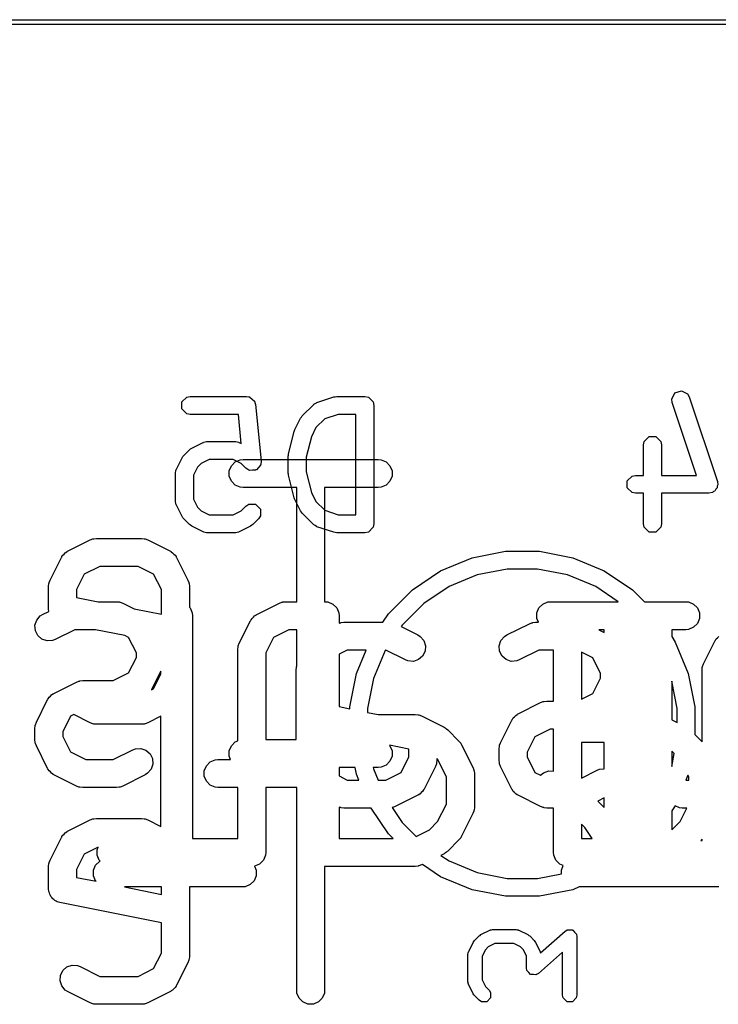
# Model space of a CAD drawing. Extents: x 94.3 to 121.8, y -81.7 to -63.9.
# Tile 16 of 32: x 101.9 to 105.6, y -69.2 to -63.9. Entities that reach past the tile are written whole.
import ezdxf

# ---------------------------------------------------------------- set-up
doc = ezdxf.new("R2010")
doc.units = 0
doc.layers.add('BLACK', color=7, linetype='CONTINUOUS')

msp = doc.modelspace()

# ---------------------------------------------------------------- linework, layer by layer
at = {"layer": 'BLACK', "linetype": 'CONTINUOUS'}
for p, q in [((99.8387, -63.9333), (116.9837, -63.9333)), ((116.9837, -63.9587), (99.8387, -63.9587)), ((102.763342, -65.9838), (102.78946, -65.957682)), ((102.78946, -65.957682), (102.807928, -65.954008)), ((102.807928, -65.954008), (103.110309, -65.954008)), ((103.110309, -65.954008), (103.121856, -65.956305)), ((103.121856, -65.956305), (103.124249, -65.956066)), ((103.124249, -65.956066), (103.125403, -65.95701)), ((103.125403, -65.95701), (103.128777, -65.957682)), ((103.128777, -65.957682), (103.140263, -65.969168)), ((103.488143, -65.986722), (103.578858, -65.956484)), ((103.578858, -65.956484), (103.586536, -65.955516)), ((103.586536, -65.955516), (103.594119, -65.954008)), ((103.594119, -65.954008), (103.745309, -65.954008)), ((103.745309, -65.954008), (103.763777, -65.957682)), ((103.763777, -65.957682), (103.789895, -65.9838)), ((105.391219, -65.968609), (105.407737, -65.935572)), ((105.407737, -65.935572), (105.442778, -65.923892)), ((105.442778, -65.923892), (105.475815, -65.94041)), ((105.475815, -65.94041), (105.48514, -65.956769)), ((105.48514, -65.956769), (105.636331, -66.41034)), ((102.763342, -66.020736), (102.763342, -65.9838)), ((103.140263, -65.969168), (103.152836, -65.979455)), ((103.152836, -65.979455), (103.153839, -65.982744)), ((103.153839, -65.982744), (103.154895, -65.9838)), ((103.154895, -65.9838), (103.154895, -65.986206)), ((103.154895, -65.986206), (103.158329, -65.997466)), ((103.158329, -65.997466), (103.188567, -66.299847)), ((103.408803, -66.058857), (103.469279, -65.998381)), ((103.469279, -65.998381), (103.47129, -65.997037)), ((103.47129, -65.997037), (103.471785, -65.996048)), ((103.471785, -65.996048), (103.478504, -65.992216)), ((103.478504, -65.992216), (103.484936, -65.98792)), ((103.484936, -65.98792), (103.486042, -65.98792)), ((103.486042, -65.98792), (103.488143, -65.986722)), ((103.789895, -65.9838), (103.793569, -66.002268)), ((103.793569, -66.002268), (103.793569, -66.637268)), ((105.393574, -65.987291), (105.391219, -65.968609)), ((105.52359, -66.377341), (105.393574, -65.987291)), ((102.78946, -66.046854), (102.763342, -66.020736)), ((102.807928, -66.050528), (102.78946, -66.046854)), ((103.066635, -66.050528), (102.807928, -66.050528)), ((103.082222, -66.20641), (103.066635, -66.050528)), ((103.399763, -66.0714), (103.404505, -66.065289)), ((103.404505, -66.065289), (103.408803, -66.058857)), ((103.601949, -66.050528), (103.529472, -66.074687)), ((103.697049, -66.050528), (103.601949, -66.050528)), ((103.697049, -66.589008), (103.697049, -66.050528)), ((103.369525, -66.131875), (103.399763, -66.0714)), ((103.482591, -66.121569), (103.458224, -66.170303)), ((103.529472, -66.074687), (103.482591, -66.121569)), ((103.335633, -66.262705), (103.365871, -66.141754)), ((103.365871, -66.141754), (103.368128, -66.136975)), ((103.368128, -66.136975), (103.369525, -66.131875)), ((103.458224, -66.170303), (103.430712, -66.280351)), ((105.24358, -66.195466), (105.269698, -66.169348)), ((105.269698, -66.169348), (105.306634, -66.169348)), ((105.306634, -66.169348), (105.332752, -66.195466)), ((102.816583, -66.231245), (102.877059, -66.201007)), ((102.877059, -66.201007), (102.879391, -66.200368)), ((102.879391, -66.200368), (102.880174, -66.199586)), ((102.880174, -66.199586), (102.88776, -66.198076)), ((102.88776, -66.198076), (102.895221, -66.196034)), ((102.895221, -66.196034), (102.89627, -66.196383)), ((102.89627, -66.196383), (102.898642, -66.195912)), ((102.898642, -66.195912), (103.049833, -66.195912)), ((103.049833, -66.195912), (103.052204, -66.196383)), ((103.052204, -66.196383), (103.053254, -66.196034)), ((103.053254, -66.196034), (103.060714, -66.198076)), ((103.060714, -66.198076), (103.068301, -66.199586)), ((103.068301, -66.199586), (103.069083, -66.200368)), ((103.069083, -66.200368), (103.071416, -66.201007)), ((103.071416, -66.201007), (103.082222, -66.20641)), ((105.239906, -66.213934), (105.24358, -66.195466)), ((105.239906, -66.377341), (105.239906, -66.213934)), ((105.332752, -66.195466), (105.336426, -66.213934)), ((105.336426, -66.213934), (105.336426, -66.377341)), ((102.764763, -66.283067), (102.769505, -66.276956)), ((102.769505, -66.276956), (102.773802, -66.270525)), ((102.773802, -66.270525), (102.804041, -66.240285)), ((102.804041, -66.240285), (102.810472, -66.235987)), ((102.810472, -66.235987), (102.816583, -66.231245)), ((103.334192, -66.27441), (103.335345, -66.26861)), ((103.334192, -66.365125), (103.334192, -66.27441)), ((103.335345, -66.26861), (103.335633, -66.262705)), ((103.430712, -66.280351), (103.430712, -66.359184)), ((102.734525, -66.343542), (102.764763, -66.283067)), ((102.847591, -66.333235), (102.82595, -66.376518)), ((102.866753, -66.314072), (102.847591, -66.333235)), ((102.910034, -66.292432), (102.866753, -66.314072)), ((103.03844, -66.292432), (102.910034, -66.292432)), ((103.017869, -66.353094), (103.029068, -66.326058)), ((103.029068, -66.326058), (103.04976, -66.305366)), ((103.081721, -66.314072), (103.03844, -66.292432)), ((103.04976, -66.305366), (103.076796, -66.294167)), ((103.076796, -66.294167), (103.091428, -66.292726)), ((103.106422, -66.338774), (103.081721, -66.314072)), ((103.091428, -66.292726), (103.817142, -66.292726)), ((103.173643, -66.334606), (103.16336, -66.347176)), ((103.185133, -66.323118), (103.173643, -66.334606)), ((103.186749, -66.318589), (103.185133, -66.320564)), ((103.185133, -66.320564), (103.185133, -66.323118)), ((103.188567, -66.299847), (103.186749, -66.318589)), ((103.817142, -66.292726), (103.831774, -66.294167)), ((103.831774, -66.294167), (103.85881, -66.305366)), ((103.85881, -66.305366), (103.879502, -66.326058)), ((103.879502, -66.326058), (103.890701, -66.353094)), ((102.72943, -66.365125), (102.729901, -66.362753)), ((102.72943, -66.516315), (102.72943, -66.365125)), ((102.729552, -66.361704), (102.731594, -66.354243)), ((102.729901, -66.362753), (102.729552, -66.361704)), ((102.731594, -66.354243), (102.733104, -66.346657)), ((102.733104, -66.346657), (102.733886, -66.345874)), ((102.733886, -66.345874), (102.734525, -66.343542)), ((102.82595, -66.376518), (102.82595, -66.504922)), ((103.017869, -66.382358), (103.017869, -66.353094)), ((103.029068, -66.409394), (103.017869, -66.382358)), ((103.122078, -66.349235), (103.106422, -66.338774)), ((103.124632, -66.349235), (103.122078, -66.349235)), ((103.126607, -66.350851), (103.124632, -66.349235)), ((103.142768, -66.349235), (103.126607, -66.350851)), ((103.159015, -66.349235), (103.142768, -66.349235)), ((103.16082, -66.347429), (103.159015, -66.349235)), ((103.16336, -66.347176), (103.16082, -66.347429)), ((103.335345, -66.370924), (103.334192, -66.365125)), ((103.335633, -66.37683), (103.335345, -66.370924)), ((103.365871, -66.497781), (103.335633, -66.37683)), ((103.430712, -66.359184), (103.458224, -66.469232)), ((103.890701, -66.382358), (103.879502, -66.409394)), ((103.890701, -66.353094), (103.890701, -66.382358)), ((105.152866, -66.407133), (105.178984, -66.381015)), ((105.178984, -66.381015), (105.197452, -66.377341)), ((105.197452, -66.377341), (105.239906, -66.377341)), ((105.336426, -66.377341), (105.52359, -66.377341)), ((103.04976, -66.430086), (103.029068, -66.409394)), ((103.076796, -66.441285), (103.04976, -66.430086)), ((103.85881, -66.430086), (103.831774, -66.441285)), ((103.879502, -66.409394), (103.85881, -66.430086)), ((105.152866, -66.444069), (105.152866, -66.407133)), ((105.638685, -66.429022), (105.635133, -66.436126)), ((105.635133, -66.436126), (105.635133, -66.444069)), ((105.636331, -66.41034), (105.638685, -66.429022)), ((103.091428, -66.442726), (103.076796, -66.441285)), ((103.379285, -66.442726), (103.091428, -66.442726)), ((103.379285, -67.055273), (103.379285, -66.442726)), ((103.458224, -66.469232), (103.482591, -66.517966)), ((103.817142, -66.442726), (103.529285, -66.442726)), ((103.529285, -66.442726), (103.529285, -67.056714)), ((103.831774, -66.441285), (103.817142, -66.442726)), ((105.178984, -66.470187), (105.152866, -66.444069)), ((105.197452, -66.473861), (105.178984, -66.470187)), ((105.239906, -66.473861), (105.197452, -66.473861)), ((105.239906, -66.637268), (105.239906, -66.473861)), ((105.590547, -66.473861), (105.336426, -66.473861)), ((105.336426, -66.473861), (105.336426, -66.637268)), ((105.609015, -66.470187), (105.590547, -66.473861)), ((105.614631, -66.46457), (105.609015, -66.470187)), ((105.622167, -66.462059), (105.614631, -66.46457)), ((105.62719, -66.452011), (105.622167, -66.462059)), ((105.635133, -66.444069), (105.62719, -66.452011)), ((102.729901, -66.518686), (102.72943, -66.516315)), ((102.729552, -66.519736), (102.729901, -66.518686)), ((102.731594, -66.527196), (102.729552, -66.519736)), ((102.733104, -66.534783), (102.731594, -66.527196)), ((102.733886, -66.535565), (102.733104, -66.534783)), ((102.734525, -66.537898), (102.733886, -66.535565)), ((102.764763, -66.598373), (102.734525, -66.537898)), ((102.82595, -66.504922), (102.847591, -66.548204)), ((103.081721, -66.567367), (103.106422, -66.542666)), ((103.106422, -66.542666), (103.122078, -66.532205)), ((103.122078, -66.532205), (103.159015, -66.532205)), ((103.159015, -66.532205), (103.185133, -66.558322)), ((103.368128, -66.502559), (103.365871, -66.497781)), ((103.369525, -66.50766), (103.368128, -66.502559)), ((103.399763, -66.568135), (103.369525, -66.50766)), ((103.482591, -66.517966), (103.529471, -66.564848)), ((102.769505, -66.604483), (102.764763, -66.598373)), ((102.847591, -66.548204), (102.866753, -66.567367)), ((102.866753, -66.567367), (102.910034, -66.589008)), ((102.910034, -66.589008), (103.03844, -66.589008)), ((103.03844, -66.589008), (103.081721, -66.567367)), ((103.185133, -66.595258), (103.174673, -66.610915)), ((103.185133, -66.558322), (103.185133, -66.595258)), ((103.404505, -66.574245), (103.399763, -66.568135)), ((103.408803, -66.580678), (103.404505, -66.574245)), ((103.469279, -66.641155), (103.408803, -66.580678)), ((103.529471, -66.564848), (103.601949, -66.589008)), ((103.601949, -66.589008), (103.697049, -66.589008)), ((102.773802, -66.610915), (102.769505, -66.604483)), ((102.804041, -66.641155), (102.773802, -66.610915)), ((102.810472, -66.645452), (102.804041, -66.641155)), ((102.816583, -66.650195), (102.810472, -66.645452)), ((102.877059, -66.680433), (102.816583, -66.650195)), ((103.131891, -66.650195), (103.071416, -66.680433)), ((103.138, -66.645453), (103.131891, -66.650195)), ((103.144435, -66.641154), (103.138, -66.645453)), ((103.174673, -66.610915), (103.144435, -66.641154)), ((103.47129, -66.642498), (103.469279, -66.641155)), ((103.471785, -66.643488), (103.47129, -66.642498)), ((103.478504, -66.647319), (103.471785, -66.643488)), ((103.484936, -66.651616), (103.478504, -66.647319)), ((103.793569, -66.637268), (103.789895, -66.655736)), ((105.24358, -66.655736), (105.239906, -66.637268)), ((105.336426, -66.637268), (105.332752, -66.655736)), ((102.879391, -66.681071), (102.877059, -66.680433)), ((102.880174, -66.681854), (102.879391, -66.681071)), ((102.88776, -66.683363), (102.880174, -66.681854)), ((102.895221, -66.685406), (102.88776, -66.683363)), ((102.89627, -66.685056), (102.895221, -66.685406)), ((102.898642, -66.685528), (102.89627, -66.685056)), ((103.049833, -66.685528), (102.898642, -66.685528)), ((103.052204, -66.685056), (103.049833, -66.685528)), ((103.053254, -66.685406), (103.052204, -66.685056)), ((103.060714, -66.683363), (103.053254, -66.685406)), ((103.068301, -66.681854), (103.060714, -66.683363)), ((103.069083, -66.681071), (103.068301, -66.681854)), ((103.071416, -66.680433), (103.069083, -66.681071)), ((103.486042, -66.651616), (103.484936, -66.651616)), ((103.488143, -66.652814), (103.486042, -66.651616)), ((103.578858, -66.683052), (103.488143, -66.652814)), ((103.586536, -66.684019), (103.578858, -66.683052)), ((103.594119, -66.685528), (103.586536, -66.684019)), ((103.745309, -66.685528), (103.594119, -66.685528)), ((103.763777, -66.681854), (103.745309, -66.685528)), ((103.789895, -66.655736), (103.763777, -66.681854)), ((105.269698, -66.681854), (105.24358, -66.655736)), ((105.306634, -66.681854), (105.269698, -66.681854)), ((105.332752, -66.655736), (105.306634, -66.681854)), ((102.150744, -66.784453), (102.271696, -66.723977)), ((102.271696, -66.723977), (102.285427, -66.718722)), ((102.285427, -66.718722), (102.288116, -66.71853)), ((102.288116, -66.71853), (102.290605, -66.7175)), ((102.290605, -66.7175), (102.305237, -66.716059)), ((102.305237, -66.716059), (102.547142, -66.716059)), ((102.547142, -66.716059), (102.561774, -66.7175)), ((102.561774, -66.7175), (102.564263, -66.718531)), ((102.564263, -66.718531), (102.566951, -66.718722)), ((102.566951, -66.718722), (102.580683, -66.723977)), ((102.580683, -66.723977), (102.701635, -66.784453)), ((102.120375, -66.812954), (102.125035, -66.805552)), ((102.125035, -66.805552), (102.132137, -66.799392)), ((102.132137, -66.799392), (102.138301, -66.792285)), ((102.138301, -66.792285), (102.145706, -66.787623)), ((102.145706, -66.787623), (102.147143, -66.786378)), ((102.147143, -66.786378), (102.148296, -66.785993)), ((102.148296, -66.785993), (102.150744, -66.784453)), ((102.701635, -66.784453), (102.704081, -66.785992)), ((102.704081, -66.785992), (102.705237, -66.786378)), ((102.705237, -66.786378), (102.706675, -66.787625)), ((102.706675, -66.787625), (102.714078, -66.792285)), ((102.714078, -66.792285), (102.720237, -66.799387)), ((102.720237, -66.799387), (102.727345, -66.805551)), ((102.727345, -66.805551), (102.732006, -66.812956)), ((104.320035, -66.820045), (104.498844, -66.784478)), ((104.498844, -66.784478), (104.681156, -66.784478)), ((104.681156, -66.784478), (104.859965, -66.820045)), ((102.056727, -66.938947), (102.117203, -66.817995)), ((102.117203, -66.817995), (102.118742, -66.815548)), ((102.118742, -66.815548), (102.119128, -66.814393)), ((102.119128, -66.814393), (102.120375, -66.812954)), ((102.732006, -66.812956), (102.733252, -66.814393)), ((102.733252, -66.814393), (102.733636, -66.815546)), ((102.733636, -66.815546), (102.735177, -66.817994)), ((102.735177, -66.817994), (102.795653, -66.938947)), ((104.151601, -66.889813), (104.320035, -66.820045)), ((104.859965, -66.820045), (105.028399, -66.889813)), ((102.240186, -66.907436), (102.198809, -66.990192)), ((102.322942, -66.866059), (102.240186, -66.907436)), ((102.529437, -66.866059), (102.322942, -66.866059)), ((102.612193, -66.907436), (102.529437, -66.866059)), ((102.653571, -66.990192), (102.612193, -66.907436)), ((104.000014, -66.9911), (104.151601, -66.889813)), ((104.347898, -66.911896), (104.196848, -66.974464)), ((104.508252, -66.88), (104.347898, -66.911896)), ((104.671748, -66.88), (104.508252, -66.88)), ((104.832102, -66.911896), (104.671748, -66.88)), ((104.983152, -66.974464), (104.832102, -66.911896)), ((105.028399, -66.889813), (105.179986, -66.9911)), ((102.048809, -66.972488), (102.05025, -66.957856)), ((102.05025, -66.957856), (102.051281, -66.955366)), ((102.051281, -66.955366), (102.051472, -66.952679)), ((102.051472, -66.952679), (102.056727, -66.938947)), ((102.795653, -66.938947), (102.800908, -66.952679)), ((102.800908, -66.952679), (102.801098, -66.955366)), ((102.801098, -66.955366), (102.80213, -66.957856)), ((102.80213, -66.957856), (102.803571, -66.972488)), ((102.048809, -67.09344), (102.048809, -66.972488)), ((102.198809, -66.990192), (102.198809, -67.031954)), ((102.653571, -67.122907), (102.653571, -66.990192)), ((102.803571, -66.972488), (102.803571, -67.08434)), ((103.8711, -67.120014), (104.000014, -66.9911)), ((104.196848, -66.974464), (104.060906, -67.065297)), ((105.104092, -67.055273), (104.983152, -66.974464)), ((105.179986, -66.9911), (105.244159, -67.055273)), ((102.198809, -67.031954), (102.315403, -67.055273)), ((102.315403, -67.055273), (102.412856, -67.055273)), ((102.412856, -67.055273), (102.427488, -67.056714)), ((102.427488, -67.056714), (102.429976, -67.057744)), ((102.429976, -67.057744), (102.432666, -67.057936)), ((102.432666, -67.057936), (102.446397, -67.063191)), ((102.446397, -67.063191), (102.507332, -67.093659)), ((103.165506, -67.123668), (103.286458, -67.063191)), ((103.286458, -67.063191), (103.300189, -67.057936)), ((103.300189, -67.057936), (103.302878, -67.057744)), ((103.302878, -67.057744), (103.305367, -67.056714)), ((103.305367, -67.056714), (103.319999, -67.055273)), ((103.319999, -67.055273), (103.379285, -67.055273)), ((103.529285, -67.056714), (103.546298, -67.056714)), ((103.546298, -67.056714), (103.573334, -67.067913)), ((103.573334, -67.067913), (103.594026, -67.088605)), ((104.060906, -67.065297), (103.945297, -67.180906)), ((104.67883, -67.088605), (104.699522, -67.067913)), ((104.699522, -67.067913), (104.726558, -67.056714)), ((104.726558, -67.056714), (104.74119, -67.055273)), ((104.74119, -67.055273), (105.104092, -67.055273)), ((105.244159, -67.055273), (105.466905, -67.055273)), ((105.466905, -67.055273), (105.481537, -67.056714)), ((105.481537, -67.056714), (105.508573, -67.067913)), ((105.508573, -67.067913), (105.529265, -67.088605)), ((102.004015, -67.131501), (102.016458, -67.123668)), ((102.016458, -67.123668), (102.050127, -67.106832)), ((102.050127, -67.106832), (102.048809, -67.09344)), ((102.507332, -67.093659), (102.653571, -67.122907)), ((102.803571, -67.08434), (102.807836, -67.088605)), ((102.807836, -67.088605), (102.819035, -67.115641)), ((102.819035, -67.115641), (102.820476, -67.130273)), ((103.153063, -67.131501), (103.160463, -67.126842)), ((103.160463, -67.126842), (103.161905, -67.125592)), ((103.161905, -67.125592), (103.163062, -67.125206)), ((103.163062, -67.125206), (103.165506, -67.123668)), ((103.594026, -67.088605), (103.605225, -67.115641)), ((103.605225, -67.115641), (103.606666, -67.130273)), ((103.840859, -67.165273), (103.8711, -67.120014)), ((104.667631, -67.115641), (104.67883, -67.088605)), ((104.667631, -67.144905), (104.667631, -67.115641)), ((105.529265, -67.088605), (105.540464, -67.115641)), ((105.540464, -67.115641), (105.540464, -67.144905)), ((101.975588, -67.181369), (101.984842, -67.153608)), ((101.984842, -67.153608), (102.004015, -67.131501)), ((102.820476, -67.130273), (102.820476, -68.325273)), ((103.071488, -67.278161), (103.131965, -67.157208)), ((103.131965, -67.157208), (103.133505, -67.15476)), ((103.133505, -67.15476), (103.13389, -67.153608)), ((103.13389, -67.153608), (103.135135, -67.152171)), ((103.135135, -67.152171), (103.139798, -67.144766)), ((103.139798, -67.144766), (103.146903, -67.138603)), ((103.146903, -67.138603), (103.153063, -67.131501)), ((103.606666, -67.130273), (103.606666, -67.170378)), ((103.606666, -67.170378), (103.613048, -67.167936)), ((103.613048, -67.167936), (103.615735, -67.167745)), ((103.615735, -67.167745), (103.618225, -67.166714)), ((103.618225, -67.166714), (103.632857, -67.165273)), ((103.632857, -67.165273), (103.840859, -67.165273)), ((104.506458, -67.233668), (104.627411, -67.173191)), ((104.627411, -67.173191), (104.641143, -67.167936)), ((104.641143, -67.167936), (104.64383, -67.167745)), ((104.64383, -67.167745), (104.64632, -67.166714)), ((104.64632, -67.166714), (104.660952, -67.165273)), ((104.660952, -67.165273), (104.676068, -67.165273)), ((104.676068, -67.165273), (104.667631, -67.144905)), ((105.529265, -67.171941), (105.508573, -67.192633)), ((105.540464, -67.144905), (105.529265, -67.171941)), ((101.977662, -67.21056), (101.975588, -67.181369)), ((101.99075, -67.236734), (101.977662, -67.21056)), ((102.188657, -67.205273), (102.08354, -67.257832)), ((102.300547, -67.205273), (102.188657, -67.205273)), ((102.458219, -67.236807), (102.300547, -67.205273)), ((103.337705, -67.205273), (103.254948, -67.246651)), ((103.379285, -67.205273), (103.337705, -67.205273)), ((103.379285, -67.401386), (103.379285, -67.205273)), ((103.945297, -67.180906), (103.939896, -67.188988)), ((103.939896, -67.188988), (104.029256, -67.233668)), ((105.029047, -67.205273), (105.00056, -67.205273)), ((105.00056, -67.205273), (105.029047, -67.219516)), ((105.029047, -67.219516), (105.029047, -67.205273)), ((105.466905, -67.205273), (105.390714, -67.205273)), ((105.390714, -67.205273), (105.390714, -67.242457)), ((105.481537, -67.203832), (105.466905, -67.205273)), ((105.508573, -67.192633), (105.481537, -67.203832)), ((102.012857, -67.255907), (101.99075, -67.236734)), ((102.040618, -67.265161), (102.012857, -67.255907)), ((102.069809, -67.263087), (102.040618, -67.265161)), ((102.08354, -67.257832), (102.069809, -67.263087)), ((102.477907, -67.246651), (102.458219, -67.236807)), ((102.519285, -67.329407), (102.477907, -67.246651)), ((103.066233, -67.291892), (103.071488, -67.278161)), ((103.254948, -67.246651), (103.21357, -67.329407)), ((104.029256, -67.233668), (104.041698, -67.241501)), ((104.041698, -67.241501), (104.060872, -67.263608)), ((104.060872, -67.263608), (104.070125, -67.29137)), ((104.465588, -67.291369), (104.474842, -67.263608)), ((104.474842, -67.263608), (104.494015, -67.241501)), ((104.494015, -67.241501), (104.506458, -67.233668)), ((105.390714, -67.242457), (105.410187, -67.271601)), ((105.410187, -67.271601), (105.479955, -67.440035)), ((105.561488, -67.388161), (105.621965, -67.267208)), ((105.621965, -67.267208), (105.623505, -67.26476)), ((105.623505, -67.26476), (105.62389, -67.263608)), ((105.62389, -67.263608), (105.625135, -67.262171)), ((105.625135, -67.262171), (105.629798, -67.254766)), ((105.629798, -67.254766), (105.636903, -67.248603)), ((105.636903, -67.248603), (105.643063, -67.241501)), ((102.519285, -67.354473), (102.519285, -67.329407)), ((103.06357, -67.311702), (103.065011, -67.29707)), ((103.06357, -67.801645), (103.06357, -67.311702)), ((103.065011, -67.29707), (103.066041, -67.294581)), ((103.066041, -67.294581), (103.066233, -67.291892)), ((103.21357, -67.329407), (103.21357, -67.794726)), ((103.650562, -67.315273), (103.606666, -67.33722)), ((103.606666, -67.33722), (103.606666, -67.618168)), ((103.751723, -67.315273), (103.650562, -67.315273)), ((103.700045, -67.440035), (103.751723, -67.315273)), ((103.854464, -67.316848), (103.791896, -67.467898)), ((103.855516, -67.315273), (103.854464, -67.316848)), ((103.857057, -67.315273), (103.855516, -67.315273)), ((103.962173, -67.367832), (103.857057, -67.315273)), ((104.068051, -67.32056), (104.054963, -67.346734)), ((104.070125, -67.29137), (104.068051, -67.32056)), ((104.467662, -67.32056), (104.465588, -67.291369)), ((104.48075, -67.346734), (104.467662, -67.32056)), ((104.678657, -67.315273), (104.57354, -67.367832)), ((104.756903, -67.315273), (104.678657, -67.315273)), ((104.756903, -67.588607), (104.756903, -67.315273)), ((104.967907, -67.356651), (104.906903, -67.326149)), ((104.906903, -67.326149), (104.906903, -67.57773)), ((102.477907, -67.437228), (102.519285, -67.354473)), ((103.975904, -67.373087), (103.962173, -67.367832)), ((104.005094, -67.375161), (103.975904, -67.373087)), ((104.032856, -67.365908), (104.005094, -67.375161)), ((104.054963, -67.346734), (104.032856, -67.365908)), ((104.502857, -67.365907), (104.48075, -67.346734)), ((104.530618, -67.375161), (104.502857, -67.365907)), ((104.559809, -67.373087), (104.530618, -67.375161)), ((104.57354, -67.367832), (104.559809, -67.373087)), ((105.009285, -67.439407), (104.967907, -67.356651)), ((105.556233, -67.401892), (105.561488, -67.388161)), ((102.395151, -67.478607), (102.477907, -67.437228)), ((102.650714, -67.427025), (102.600891, -67.526671)), ((102.650714, -67.444306), (102.650714, -67.427025)), ((103.376428, -67.421702), (103.377869, -67.40707)), ((103.376428, -67.794726), (103.376428, -67.421702)), ((103.377869, -67.40707), (103.3789, -67.40458)), ((103.3789, -67.40458), (103.379091, -67.401893)), ((103.379091, -67.401893), (103.379285, -67.401386)), ((103.664478, -67.618844), (103.700045, -67.440035)), ((105.009285, -67.464473), (105.009285, -67.439407)), ((105.479955, -67.440035), (105.515522, -67.618844)), ((105.55357, -67.421702), (105.555011, -67.40707)), ((105.55357, -67.807091), (105.55357, -67.421702)), ((105.555011, -67.40707), (105.556041, -67.404581)), ((105.556041, -67.404581), (105.556233, -67.401892)), ((102.076934, -67.547001), (102.197887, -67.486525)), ((102.197887, -67.486525), (102.211619, -67.48127)), ((102.211619, -67.48127), (102.214306, -67.481079)), ((102.214306, -67.481079), (102.216796, -67.480048)), ((102.216796, -67.480048), (102.231428, -67.478607)), ((102.231428, -67.478607), (102.395151, -67.478607)), ((102.612193, -67.521348), (102.650714, -67.444306)), ((103.791896, -67.467898), (103.76, -67.628252)), ((104.967907, -67.547228), (105.009285, -67.464473)), ((105.42, -67.628252), (105.390714, -67.481019)), ((105.390714, -67.481019), (105.390714, -67.688683)), ((102.071896, -67.550171), (102.073333, -67.548926)), ((102.073333, -67.548926), (102.074486, -67.548541)), ((102.074486, -67.548541), (102.076934, -67.547001)), ((102.600589, -67.527149), (102.612193, -67.521348)), ((102.600891, -67.526671), (102.600589, -67.527149)), ((104.906903, -67.57773), (104.967907, -67.547228)), ((101.982917, -67.701494), (102.043393, -67.580542)), ((102.043393, -67.580542), (102.044933, -67.578095)), ((102.044933, -67.578095), (102.045318, -67.576941)), ((102.045318, -67.576941), (102.046564, -67.575503)), ((102.046564, -67.575503), (102.051225, -67.5681)), ((102.051225, -67.5681), (102.058327, -67.56194)), ((102.058327, -67.56194), (102.064491, -67.554833)), ((102.064491, -67.554833), (102.071896, -67.550171)), ((104.566934, -67.657001), (104.687887, -67.596525)), ((104.687887, -67.596525), (104.701619, -67.59127)), ((104.701619, -67.59127), (104.704306, -67.591079)), ((104.704306, -67.591079), (104.706796, -67.590048)), ((104.706796, -67.590048), (104.721428, -67.588607)), ((104.721428, -67.588607), (104.756903, -67.588607)), ((103.606666, -67.618168), (103.664478, -67.629731)), ((103.664478, -67.628252), (103.664478, -67.618844)), ((103.664478, -67.629731), (103.664478, -67.628252)), ((103.76, -67.628252), (103.76, -67.648835)), ((103.76, -67.648835), (103.815996, -67.660035)), ((105.42, -67.703326), (105.42, -67.628252)), ((105.515522, -67.618844), (105.515522, -67.768302)), ((101.977662, -67.715226), (101.982917, -67.701494)), ((102.166376, -67.669984), (102.124999, -67.75274)), ((102.184212, -67.661066), (102.166376, -67.669984)), ((102.271696, -67.704808), (102.184212, -67.661066)), ((102.285427, -67.710063), (102.271696, -67.704808)), ((102.580683, -67.704808), (102.566951, -67.710063)), ((102.650714, -67.669792), (102.580683, -67.704808)), ((102.650714, -68.260992), (102.650714, -67.669792)), ((103.815996, -67.660035), (104.015476, -67.660035)), ((104.015476, -67.660035), (104.030108, -67.661476)), ((104.030108, -67.661476), (104.032597, -67.662507)), ((104.032597, -67.662507), (104.035285, -67.662698)), ((104.035285, -67.662698), (104.049017, -67.667953)), ((104.049017, -67.667953), (104.169969, -67.728429)), ((104.472917, -67.811494), (104.533393, -67.690542)), ((104.533393, -67.690542), (104.534933, -67.688095)), ((104.534933, -67.688095), (104.535318, -67.686941)), ((104.535318, -67.686941), (104.536564, -67.685503)), ((104.536564, -67.685503), (104.541225, -67.6781)), ((104.541225, -67.6781), (104.548327, -67.67194)), ((104.548327, -67.67194), (104.554491, -67.664833)), ((104.554491, -67.664833), (104.561896, -67.660171)), ((104.561896, -67.660171), (104.563333, -67.658926)), ((104.563333, -67.658926), (104.564486, -67.658541)), ((104.564486, -67.658541), (104.566934, -67.657001)), ((105.390714, -67.688683), (105.42, -67.703326)), ((101.974999, -67.735035), (101.97644, -67.720403)), ((101.974999, -67.795511), (101.974999, -67.735035)), ((101.97644, -67.720403), (101.977471, -67.717913)), ((101.977471, -67.717913), (101.977662, -67.715226)), ((102.124999, -67.75274), (102.124999, -67.777806)), ((102.288116, -67.710254), (102.285427, -67.710063)), ((102.290605, -67.711285), (102.288116, -67.710254)), ((102.305237, -67.712726), (102.290605, -67.711285)), ((102.547142, -67.712726), (102.305237, -67.712726)), ((102.561774, -67.711285), (102.547142, -67.712726)), ((102.564263, -67.710253), (102.561774, -67.711285)), ((102.566951, -67.710063), (102.564263, -67.710253)), ((104.169969, -67.728429), (104.176266, -67.732393)), ((104.176266, -67.732393), (104.178096, -67.733151)), ((104.178096, -67.733151), (104.180155, -67.734841)), ((104.180155, -67.734841), (104.182411, -67.736261)), ((104.182411, -67.736261), (104.183708, -67.737757)), ((104.183708, -67.737757), (104.189461, -67.742478)), ((104.189461, -67.742478), (104.249938, -67.802955)), ((104.739132, -67.738607), (104.656376, -67.779984)), ((104.756903, -67.738607), (104.739132, -67.738607)), ((104.756903, -67.964787), (104.756903, -67.738607)), ((101.97644, -67.810143), (101.974999, -67.795511)), ((101.977471, -67.812632), (101.97644, -67.810143)), ((101.977662, -67.81532), (101.977471, -67.812632)), ((102.124999, -67.777806), (102.166376, -67.860562)), ((103.029068, -67.828058), (103.04976, -67.807366)), ((103.04976, -67.807366), (103.06357, -67.801645)), ((103.21357, -67.794726), (103.376428, -67.794726)), ((104.249938, -67.802955), (104.254656, -67.808704)), ((104.254656, -67.808704), (104.256155, -67.810004)), ((104.256155, -67.810004), (104.257576, -67.812263)), ((104.257576, -67.812263), (104.259265, -67.81432)), ((104.467662, -67.825226), (104.472917, -67.811494)), ((104.656376, -67.779984), (104.614999, -67.86274)), ((105.029047, -67.810035), (104.906903, -67.810035)), ((104.906903, -67.810035), (104.906903, -68.001064)), ((105.029047, -67.952347), (105.029047, -67.810035)), ((105.515522, -67.768302), (105.550175, -67.802955)), ((105.550175, -67.802955), (105.55357, -67.807091)), ((101.982917, -67.829052), (101.977662, -67.81532)), ((102.043393, -67.950004), (101.982917, -67.829052)), ((102.166376, -67.860562), (102.249132, -67.90194)), ((102.395151, -67.90194), (102.500268, -67.849382)), ((102.500268, -67.849382), (102.514, -67.844127)), ((102.514, -67.844127), (102.54319, -67.842053)), ((102.54319, -67.842053), (102.570951, -67.851307)), ((102.570951, -67.851307), (102.593058, -67.870481)), ((103.017869, -67.855094), (103.029068, -67.828058)), ((103.017869, -67.884358), (103.017869, -67.855094)), ((103.98119, -67.846044), (103.876562, -67.825118)), ((103.876562, -67.825118), (103.879502, -67.828058)), ((103.879502, -67.828058), (103.890701, -67.855094)), ((103.890701, -67.855094), (103.890701, -67.884358)), ((103.98119, -67.887807), (103.98119, -67.846044)), ((104.259265, -67.81432), (104.260022, -67.816147)), ((104.260022, -67.816147), (104.263987, -67.822447)), ((104.263987, -67.822447), (104.324463, -67.943399)), ((104.464999, -67.845035), (104.46644, -67.830403)), ((104.464999, -67.905511), (104.464999, -67.845035)), ((104.46644, -67.830403), (104.467471, -67.827913)), ((104.467471, -67.827913), (104.467662, -67.825226)), ((104.614999, -67.86274), (104.614999, -67.887806)), ((105.392238, -67.85715), (105.390714, -67.856388)), ((105.390714, -67.856388), (105.390714, -67.93898)), ((105.404543, -67.869455), (105.392238, -67.85715)), ((102.249132, -67.90194), (102.395151, -67.90194)), ((102.593058, -67.870481), (102.606146, -67.896655)), ((102.606146, -67.896655), (102.60822, -67.925845)), ((102.894782, -67.935272), (102.915474, -67.91458)), ((102.915474, -67.91458), (102.94251, -67.903381)), ((102.94251, -67.903381), (102.957142, -67.90194)), ((102.957142, -67.90194), (103.025152, -67.90194)), ((103.025152, -67.90194), (103.017869, -67.884358)), ((103.879502, -67.911394), (103.85881, -67.932086)), ((103.890701, -67.884358), (103.879502, -67.911394)), ((103.939812, -67.970562), (103.98119, -67.887807)), ((104.13119, -67.905511), (104.129749, -67.920143)), ((104.135266, -67.900415), (104.13119, -67.896339)), ((104.13119, -67.896339), (104.13119, -67.905511)), ((104.182381, -67.994645), (104.135266, -67.900415)), ((104.46644, -67.920143), (104.464999, -67.905511)), ((104.614999, -67.887806), (104.656376, -67.970562)), ((105.390714, -67.93898), (105.404543, -67.869455)), ((102.044932, -67.95245), (102.043393, -67.950004)), ((102.045318, -67.953606), (102.044932, -67.95245)), ((102.046565, -67.955044), (102.045318, -67.953606)), ((102.051225, -67.962447), (102.046565, -67.955044)), ((102.058327, -67.968606), (102.051225, -67.962447)), ((102.064491, -67.975714), (102.058327, -67.968606)), ((102.598966, -67.953606), (102.579792, -67.975714)), ((102.60822, -67.925845), (102.598966, -67.953606)), ((102.883583, -67.962308), (102.894782, -67.935272)), ((102.883583, -67.991572), (102.883583, -67.962308)), ((103.606666, -67.944726), (103.606666, -67.989992)), ((103.693036, -67.944726), (103.606666, -67.944726)), ((103.700045, -67.979965), (103.693036, -67.944726)), ((103.817142, -67.944726), (103.790429, -67.944726)), ((103.790429, -67.944726), (103.791896, -67.952102)), ((103.791896, -67.952102), (103.816682, -68.01194)), ((103.831774, -67.943285), (103.817142, -67.944726)), ((103.85881, -67.932086), (103.831774, -67.943285)), ((103.857057, -68.01194), (103.939812, -67.970562)), ((104.123272, -67.939052), (104.062796, -68.060005)), ((104.128527, -67.92532), (104.123272, -67.939052)), ((104.128717, -67.922632), (104.128527, -67.92532)), ((104.129749, -67.920143), (104.128717, -67.922632)), ((104.324463, -67.943399), (104.329718, -67.95713)), ((104.329718, -67.95713), (104.329909, -67.959819)), ((104.329909, -67.959819), (104.33094, -67.962308)), ((104.33094, -67.962308), (104.332381, -67.97694)), ((104.467471, -67.922632), (104.46644, -67.920143)), ((104.467662, -67.92532), (104.467471, -67.922632)), ((104.472917, -67.939052), (104.467662, -67.92532)), ((104.533393, -68.060004), (104.472917, -67.939052)), ((104.656376, -67.970562), (104.687855, -67.986301)), ((104.704048, -67.972259), (104.731809, -67.963005)), ((104.731809, -67.963005), (104.756903, -67.964787)), ((104.906903, -68.001064), (104.990268, -67.959382)), ((104.990268, -67.959382), (105.004, -67.954127)), ((105.004, -67.954127), (105.029047, -67.952347)), ((102.071896, -67.980375), (102.064491, -67.975714)), ((102.073333, -67.981621), (102.071896, -67.980375)), ((102.074486, -67.982005), (102.073333, -67.981621)), ((102.076934, -67.983546), (102.074486, -67.982005)), ((102.197887, -68.044022), (102.076934, -67.983546)), ((102.567349, -67.983546), (102.446397, -68.044022)), ((102.579792, -67.975714), (102.567349, -67.983546)), ((102.894782, -68.018608), (102.883583, -67.991572)), ((102.915474, -68.0393), (102.894782, -68.018608)), ((103.606666, -67.989992), (103.650561, -68.01194)), ((103.650561, -68.01194), (103.71329, -68.01194)), ((103.71329, -68.01194), (103.700045, -67.979965)), ((103.816682, -68.01194), (103.857057, -68.01194)), ((104.182381, -68.140664), (104.182381, -67.994645)), ((104.332381, -67.97694), (104.332381, -68.158369)), ((104.687855, -67.986301), (104.704048, -67.972259)), ((105.477835, -67.98508), (105.46671, -68.01194)), ((105.46671, -68.01194), (105.482618, -68.01194)), ((105.482618, -67.994645), (105.477835, -67.98508)), ((105.482618, -68.01194), (105.482618, -67.994645)), ((102.211619, -68.049277), (102.197887, -68.044022)), ((102.214306, -68.049467), (102.211619, -68.049277)), ((102.216796, -68.050499), (102.214306, -68.049467)), ((102.231428, -68.05194), (102.216796, -68.050499)), ((102.412856, -68.05194), (102.231428, -68.05194)), ((102.427488, -68.050499), (102.412856, -68.05194)), ((102.429977, -68.049467), (102.427488, -68.050499)), ((102.432665, -68.049277), (102.429977, -68.049467)), ((102.446397, -68.044022), (102.432665, -68.049277)), ((102.94251, -68.050499), (102.915474, -68.0393)), ((102.957142, -68.05194), (102.94251, -68.050499)), ((103.06357, -68.05194), (102.957142, -68.05194)), ((103.06357, -68.325273), (103.06357, -68.05194)), ((103.379285, -68.05194), (103.21357, -68.05194)), ((103.21357, -68.05194), (103.21357, -68.400273)), ((103.379285, -69.139726), (103.379285, -68.05194)), ((104.054964, -68.072448), (104.047856, -68.078611)), ((104.059625, -68.065042), (104.054964, -68.072448)), ((104.060871, -68.063606), (104.059625, -68.065042)), ((104.061255, -68.062452), (104.060871, -68.063606)), ((104.062796, -68.060005), (104.061255, -68.062452)), ((104.534932, -68.06245), (104.533393, -68.060004)), ((104.535318, -68.063606), (104.534932, -68.06245)), ((104.536565, -68.065044), (104.535318, -68.063606)), ((104.541225, -68.072447), (104.536565, -68.065044)), ((104.548327, -68.078606), (104.541225, -68.072447)), ((104.029255, -68.093546), (103.908303, -68.154022)), ((104.031701, -68.092005), (104.029255, -68.093546)), ((104.032856, -68.091621), (104.031701, -68.092005)), ((104.034293, -68.090374), (104.032856, -68.091621)), ((104.041697, -68.085714), (104.034293, -68.090374)), ((104.047856, -68.078611), (104.041697, -68.085714)), ((104.554491, -68.085714), (104.548327, -68.078606)), ((104.561896, -68.090375), (104.554491, -68.085714)), ((104.563333, -68.091621), (104.561896, -68.090375)), ((104.564486, -68.092005), (104.563333, -68.091621)), ((104.566934, -68.093546), (104.564486, -68.092005)), ((104.687887, -68.154022), (104.566934, -68.093546)), ((105.029047, -68.107697), (104.995025, -68.124708)), ((104.995025, -68.124708), (105.029047, -68.15873)), ((105.029047, -68.15873), (105.029047, -68.107697)), ((103.613048, -68.159277), (103.606666, -68.156834)), ((103.606666, -68.156834), (103.606666, -68.325273)), ((103.615735, -68.159467), (103.613048, -68.159277)), ((103.618225, -68.160499), (103.615735, -68.159467)), ((103.632857, -68.16194), (103.618225, -68.160499)), ((103.778861, -68.16194), (103.632857, -68.16194)), ((103.8711, -68.299986), (103.778861, -68.16194)), ((103.894571, -68.159277), (103.892082, -68.159452)), ((103.892082, -68.159452), (103.945297, -68.239094)), ((103.908303, -68.154022), (103.894571, -68.159277)), ((104.135266, -68.234893), (104.182381, -68.140664)), ((104.329718, -68.178179), (104.324463, -68.19191)), ((104.329909, -68.175489), (104.329718, -68.178179)), ((104.33094, -68.173001), (104.329909, -68.175489)), ((104.332381, -68.158369), (104.33094, -68.173001)), ((104.701619, -68.159277), (104.687887, -68.154022)), ((104.704306, -68.159467), (104.701619, -68.159277)), ((104.706796, -68.160499), (104.704306, -68.159467)), ((104.721428, -68.16194), (104.706796, -68.160499)), ((104.756903, -68.16194), (104.721428, -68.16194)), ((104.756903, -68.400273), (104.756903, -68.16194)), ((105.408693, -68.150633), (105.390714, -68.177542)), ((105.390714, -68.177542), (105.390714, -68.278919)), ((105.43251, -68.160499), (105.408693, -68.150633)), ((105.447142, -68.16194), (105.43251, -68.160499)), ((105.435503, -68.234893), (105.47198, -68.16194)), ((105.47198, -68.16194), (105.447142, -68.16194)), ((102.150744, -68.286453), (102.271696, -68.225977)), ((102.271696, -68.225977), (102.285427, -68.220722)), ((102.285427, -68.220722), (102.288116, -68.22053)), ((102.288116, -68.22053), (102.290605, -68.2195)), ((102.290605, -68.2195), (102.305237, -68.218059)), ((102.305237, -68.218059), (102.547142, -68.218059)), ((102.547142, -68.218059), (102.561774, -68.2195)), ((102.561774, -68.2195), (102.564263, -68.220531)), ((102.564263, -68.220531), (102.566951, -68.220722)), ((102.566951, -68.220722), (102.580683, -68.225977)), ((102.580683, -68.225977), (102.650714, -68.260992)), ((104.092001, -68.278157), (104.135266, -68.234893)), ((104.324463, -68.19191), (104.263987, -68.312862)), ((105.392238, -68.278157), (105.435503, -68.234893)), ((102.145706, -68.289623), (102.147143, -68.288378)), ((102.147143, -68.288378), (102.148296, -68.287993)), ((102.148296, -68.287993), (102.150744, -68.286453)), ((103.945297, -68.239094), (104.02024, -68.314037)), ((104.02024, -68.314037), (104.092001, -68.278157)), ((104.924808, -68.266624), (104.906903, -68.248719)), ((104.906903, -68.248719), (104.906903, -68.325273)), ((104.963908, -68.325273), (104.924808, -68.266624)), ((105.390714, -68.278919), (105.392238, -68.278157)), ((102.056727, -68.440947), (102.117203, -68.319995)), ((102.117203, -68.319995), (102.118742, -68.317548)), ((102.118742, -68.317548), (102.119128, -68.316393)), ((102.119128, -68.316393), (102.120375, -68.314954)), ((102.120375, -68.314954), (102.125035, -68.307552)), ((102.125035, -68.307552), (102.132137, -68.301392)), ((102.132137, -68.301392), (102.138301, -68.294285)), ((102.138301, -68.294285), (102.145706, -68.289623)), ((102.820476, -68.325273), (103.06357, -68.325273)), ((103.606666, -68.325273), (103.896387, -68.325273)), ((103.896387, -68.325273), (103.8711, -68.299986)), ((104.249938, -68.332354), (104.189461, -68.39283)), ((104.254656, -68.326604), (104.249938, -68.332354)), ((104.256155, -68.325305), (104.254656, -68.326604)), ((104.257576, -68.323045), (104.256155, -68.325305)), ((104.259265, -68.320989), (104.257576, -68.323045)), ((104.260022, -68.319161), (104.259265, -68.320989)), ((104.263987, -68.312862), (104.260022, -68.319161)), ((104.906903, -68.325273), (104.963908, -68.325273)), ((105.550175, -68.332354), (105.547256, -68.335273)), ((105.547256, -68.335273), (105.55357, -68.335273)), ((105.55357, -68.328216), (105.550175, -68.332354)), ((105.55357, -68.335273), (105.55357, -68.328216)), ((102.314619, -68.37222), (102.240186, -68.409436)), ((102.30906, -68.385641), (102.314619, -68.37222)), ((102.30906, -68.414905), (102.30906, -68.385641)), ((104.189461, -68.39283), (104.183708, -68.397551)), ((102.051472, -68.454679), (102.056727, -68.440947)), ((102.240186, -68.409436), (102.198809, -68.492192)), ((102.320259, -68.441941), (102.30906, -68.414905)), ((102.324754, -68.446436), (102.320259, -68.441941)), ((102.321189, -68.447913), (102.324754, -68.446436)), ((103.20093, -68.441941), (103.180238, -68.462633)), ((103.212129, -68.414905), (103.20093, -68.441941)), ((103.21357, -68.400273), (103.212129, -68.414905)), ((104.169969, -68.406879), (104.152251, -68.415737)), ((104.152251, -68.415737), (104.196848, -68.445536)), ((104.176264, -68.402916), (104.169969, -68.406879)), ((104.178095, -68.402158), (104.176264, -68.402916)), ((104.180156, -68.400466), (104.178095, -68.402158)), ((104.182411, -68.399047), (104.180156, -68.400466)), ((104.183708, -68.397551), (104.182411, -68.399047)), ((104.196848, -68.445536), (104.347898, -68.508104)), ((104.758344, -68.414904), (104.756903, -68.400273)), ((104.758344, -68.414905), (104.758344, -68.414904)), ((104.769543, -68.441941), (104.758344, -68.414905)), ((104.790235, -68.462633), (104.769543, -68.441941)), ((102.048809, -68.474488), (102.05025, -68.459856)), ((102.048809, -68.59544), (102.048809, -68.474488)), ((102.05025, -68.459856), (102.051281, -68.457366)), ((102.051281, -68.457366), (102.051472, -68.454679)), ((102.198809, -68.492192), (102.198809, -68.533954)), ((102.289298, -68.495641), (102.300497, -68.468605)), ((102.289298, -68.524905), (102.289298, -68.495641)), ((102.300497, -68.468605), (102.321189, -68.447913)), ((103.153202, -68.473832), (103.153096, -68.473832)), ((103.153096, -68.473832), (103.16213, -68.495641)), ((103.180238, -68.462633), (103.153202, -68.473832)), ((103.16213, -68.495641), (103.16213, -68.524905)), ((103.531666, -68.475273), (103.529285, -68.475038)), ((103.529285, -68.475038), (103.529285, -69.139726)), ((104.015476, -68.475273), (103.531666, -68.475273)), ((104.030108, -68.473832), (104.015476, -68.475273)), ((104.032597, -68.4728), (104.030108, -68.473832)), ((104.035285, -68.47261), (104.032597, -68.4728)), ((104.049017, -68.467355), (104.035285, -68.47261)), ((104.053906, -68.46491), (104.049017, -68.467355)), ((104.151601, -68.530187), (104.053906, -68.46491)), ((104.809437, -68.470587), (104.790235, -68.462633)), ((104.79906, -68.495641), (104.809437, -68.470587)), ((104.79906, -68.514676), (104.79906, -68.495641)), ((102.198809, -68.533954), (102.303435, -68.554879)), ((102.300497, -68.551941), (102.289298, -68.524905)), ((102.303435, -68.554879), (102.300497, -68.551941)), ((103.150931, -68.551941), (103.130239, -68.572633)), ((103.16213, -68.524905), (103.150931, -68.551941)), ((104.320035, -68.599955), (104.151601, -68.530187)), ((104.347898, -68.508104), (104.508252, -68.54)), ((104.508252, -68.54), (104.671748, -68.54)), ((104.671748, -68.54), (104.79906, -68.514676)), ((102.05025, -68.610072), (102.048809, -68.59544)), ((102.455402, -68.585273), (102.653571, -68.624907)), ((102.653571, -68.585273), (102.455402, -68.585273)), ((102.653571, -68.624907), (102.653571, -68.585273)), ((103.088571, -68.585273), (102.803571, -68.585273)), ((102.803571, -68.585273), (102.803571, -68.716464)), ((103.103203, -68.583832), (103.088571, -68.585273)), ((103.130239, -68.572633), (103.103203, -68.583832)), ((104.498844, -68.635522), (104.320035, -68.599955)), ((104.859965, -68.599955), (104.681156, -68.635522)), ((104.89541, -68.585273), (104.859965, -68.599955)), ((105.598333, -68.585273), (104.89541, -68.585273)), ((105.612965, -68.583832), (105.598333, -68.585273)), ((105.613451, -68.58363), (105.612965, -68.583832)), ((105.613938, -68.583832), (105.613451, -68.58363)), ((105.643202, -68.583832), (105.613938, -68.583832)), ((102.053061, -68.61686), (102.05025, -68.610072)), ((102.054488, -68.624069), (102.053061, -68.61686)), ((102.058607, -68.630248), (102.054488, -68.624069)), ((102.061449, -68.637108), (102.058607, -68.630248)), ((102.066644, -68.642303), (102.061449, -68.637108)), ((102.07072, -68.648417), (102.066644, -68.642303)), ((102.07689, -68.652549), (102.07072, -68.648417)), ((102.082141, -68.6578), (102.07689, -68.652549)), ((102.088929, -68.660611), (102.082141, -68.6578)), ((104.681156, -68.635522), (104.498844, -68.635522)), ((102.095035, -68.664701), (102.088929, -68.660611)), ((102.1091, -68.668984), (102.095035, -68.664701)), ((102.653571, -68.777877), (102.1091, -68.668984)), ((102.803571, -68.716464), (102.803572, -68.71647)), ((102.803572, -68.71647), (102.803571, -68.716474)), ((102.803571, -68.716474), (102.803571, -68.958297)), ((102.653571, -68.940593), (102.653571, -68.777877)), ((104.367474, -68.841123), (104.415855, -68.816933)), ((104.415855, -68.816933), (104.417696, -68.816428)), ((104.417696, -68.816428), (104.418314, -68.815811)), ((104.418314, -68.815811), (104.424303, -68.814619)), ((104.424303, -68.814619), (104.430193, -68.813007)), ((104.430193, -68.813007), (104.431021, -68.813283)), ((104.431021, -68.813283), (104.432894, -68.812911)), ((104.432894, -68.812911), (104.553846, -68.812911)), ((104.553846, -68.812911), (104.555717, -68.813283)), ((104.555717, -68.813283), (104.556547, -68.813007)), ((104.556547, -68.813007), (104.562436, -68.814619)), ((104.562436, -68.814619), (104.568426, -68.815811)), ((104.568426, -68.815811), (104.569043, -68.816428)), ((104.569043, -68.816428), (104.570885, -68.816933)), ((104.570885, -68.816933), (104.619265, -68.841123)), ((104.819043, -68.822338), (104.828432, -68.81693)), ((104.828432, -68.81693), (104.829552, -68.815811)), ((104.829552, -68.815811), (104.830376, -68.815811)), ((104.830376, -68.815811), (104.831925, -68.814919)), ((104.831925, -68.814919), (104.845304, -68.815811)), ((104.845304, -68.815811), (104.858712, -68.815811)), ((104.858712, -68.815811), (104.859669, -68.816768)), ((104.859669, -68.816768), (104.861022, -68.816859)), ((104.861022, -68.816859), (104.869856, -68.826955)), ((104.333382, -68.872452), (104.357572, -68.84826)), ((104.357572, -68.84826), (104.362651, -68.844865)), ((104.362651, -68.844865), (104.367474, -68.841123)), ((104.619265, -68.841123), (104.624084, -68.844863)), ((104.624084, -68.844863), (104.629168, -68.84826)), ((104.629168, -68.84826), (104.653359, -68.872451)), ((104.686777, -68.938069), (104.819043, -68.822338)), ((104.869856, -68.826955), (104.879332, -68.836431)), ((104.879332, -68.836431), (104.87968, -68.838182)), ((104.87968, -68.838182), (104.880224, -68.838804)), ((104.880224, -68.838804), (104.880118, -68.840385)), ((104.880118, -68.840385), (104.882232, -68.851011)), ((104.882232, -68.851011), (104.882232, -69.165487)), ((104.302054, -68.930734), (104.326246, -68.882353)), ((104.326246, -68.882353), (104.329988, -68.87753)), ((104.329988, -68.87753), (104.333382, -68.872452)), ((104.391636, -68.921959), (104.374232, -68.956768)), ((104.407082, -68.906514), (104.391636, -68.921959)), ((104.441888, -68.889111), (104.407082, -68.906514)), ((104.544851, -68.889111), (104.441888, -68.889111)), ((104.579658, -68.906514), (104.544851, -68.889111)), ((104.595105, -68.921961), (104.579658, -68.906514)), ((104.612508, -68.956767), (104.595105, -68.921961)), ((104.653359, -68.872451), (104.656753, -68.87753)), ((104.656753, -68.87753), (104.660496, -68.882353)), ((104.660496, -68.882353), (104.684686, -68.930734)), ((102.612193, -69.023348), (102.653571, -68.940593)), ((102.801098, -68.975418), (102.800908, -68.978106)), ((102.80213, -68.972929), (102.801098, -68.975418)), ((102.803571, -68.958297), (102.80213, -68.972929)), ((104.298032, -68.947773), (104.298404, -68.945901)), ((104.298032, -69.092916), (104.298032, -68.947773)), ((104.298128, -68.945072), (104.29974, -68.939182)), ((104.298404, -68.945901), (104.298128, -68.945072)), ((104.29974, -68.939182), (104.300932, -68.933193)), ((104.300932, -68.933193), (104.301549, -68.932575)), ((104.301549, -68.932575), (104.302054, -68.930734)), ((104.374232, -68.956768), (104.374232, -69.08392)), ((104.612508, -69.020344), (104.612508, -68.956767)), ((104.806032, -68.934974), (104.675697, -69.049017)), ((104.684686, -68.930734), (104.68519, -68.932575)), ((104.68519, -68.932575), (104.685808, -68.933193)), ((104.685808, -68.933193), (104.686777, -68.938069)), ((104.806032, -69.165487), (104.806032, -68.934974)), ((102.125035, -69.033266), (102.147143, -69.014093)), ((102.147143, -69.014093), (102.174904, -69.004839)), ((102.174904, -69.004839), (102.204094, -69.006913)), ((102.204094, -69.006913), (102.217826, -69.012168)), ((102.217826, -69.012168), (102.322942, -69.064726)), ((102.529437, -69.064726), (102.612193, -69.023348)), ((102.795653, -68.991838), (102.735177, -69.112791)), ((102.800908, -68.978106), (102.795653, -68.991838)), ((104.614621, -69.030969), (104.612508, -69.020344)), ((102.109874, -69.088631), (102.111948, -69.059441)), ((102.111948, -69.059441), (102.125035, -69.033266)), ((102.322942, -69.064726), (102.529437, -69.064726)), ((104.614516, -69.032551), (104.614621, -69.030969)), ((104.615059, -69.033172), (104.614516, -69.032551)), ((104.615408, -69.034924), (104.615059, -69.033172)), ((104.624883, -69.044399), (104.615408, -69.034924)), ((104.633718, -69.054496), (104.624883, -69.044399)), ((104.63507, -69.054586), (104.633718, -69.054496)), ((104.636028, -69.055544), (104.63507, -69.054586)), ((104.649436, -69.055544), (104.636028, -69.055544)), ((104.662815, -69.056436), (104.649436, -69.055544)), ((104.664364, -69.055544), (104.662815, -69.056436)), ((104.665188, -69.055544), (104.664364, -69.055544)), ((104.666307, -69.054424), (104.665188, -69.055544)), ((104.675697, -69.049017), (104.666307, -69.054424)), ((102.119128, -69.116392), (102.109874, -69.088631)), ((102.138301, -69.1385), (102.119128, -69.116392)), ((102.720237, -69.131397), (102.714078, -69.1385)), ((102.727345, -69.125234), (102.720237, -69.131397)), ((102.732006, -69.117828), (102.727345, -69.125234)), ((102.733252, -69.116392), (102.732006, -69.117828)), ((102.733636, -69.115238), (102.733252, -69.116392)), ((102.735177, -69.112791), (102.733636, -69.115238)), ((104.298404, -69.094787), (104.298032, -69.092916)), ((104.298128, -69.095617), (104.298404, -69.094787)), ((104.29974, -69.101506), (104.298128, -69.095617)), ((104.300932, -69.107496), (104.29974, -69.101506)), ((104.301549, -69.108113), (104.300932, -69.107496)), ((104.302054, -69.109955), (104.301549, -69.108113)), ((104.326246, -69.158336), (104.302054, -69.109955)), ((104.374232, -69.08392), (104.391635, -69.118727)), ((104.391635, -69.118727), (104.411454, -69.138546)), ((102.150744, -69.146332), (102.138301, -69.1385)), ((102.271696, -69.206808), (102.150744, -69.146332)), ((102.701635, -69.146332), (102.580683, -69.206808)), ((102.704081, -69.144792), (102.701635, -69.146332)), ((102.705237, -69.144407), (102.704081, -69.144792)), ((102.706675, -69.143159), (102.705237, -69.144407)), ((102.714078, -69.1385), (102.706675, -69.143159)), ((103.380726, -69.154358), (103.379285, -69.139726)), ((103.391925, -69.181394), (103.380726, -69.154358)), ((103.412617, -69.202086), (103.391925, -69.181394)), ((103.516645, -69.181394), (103.495953, -69.202086)), ((103.527844, -69.154358), (103.516645, -69.181394)), ((103.529285, -69.139726), (103.527844, -69.154358)), ((104.329983, -69.163152), (104.326246, -69.158336)), ((104.333382, -69.168238), (104.329983, -69.163152)), ((104.357572, -69.192428), (104.333382, -69.168238)), ((104.419713, -69.180068), (104.399094, -69.200687)), ((104.411454, -69.138546), (104.419713, -69.150907)), ((104.419713, -69.150907), (104.419713, -69.180068)), ((104.808932, -69.180067), (104.806032, -69.165487)), ((104.829552, -69.200687), (104.808932, -69.180067)), ((104.879332, -69.180067), (104.858712, -69.200687)), ((104.882232, -69.165487), (104.879332, -69.180067)), ((102.285427, -69.212063), (102.271696, -69.206808)), ((102.288116, -69.212254), (102.285427, -69.212063)), ((102.290605, -69.213285), (102.288116, -69.212254)), ((102.305237, -69.214726), (102.290605, -69.213285)), ((102.547142, -69.214726), (102.305237, -69.214726)), ((102.561774, -69.213285), (102.547142, -69.214726)), ((102.564263, -69.212253), (102.561774, -69.213285)), ((102.566951, -69.212063), (102.564263, -69.212253)), ((102.580683, -69.206808), (102.566951, -69.212063)), ((103.439653, -69.213285), (103.412617, -69.202086)), ((103.468917, -69.213285), (103.439653, -69.213285)), ((103.495953, -69.202086), (103.468917, -69.213285)), ((104.369933, -69.200687), (104.357572, -69.192428)), ((104.399094, -69.200687), (104.369933, -69.200687)), ((104.858712, -69.200687), (104.829552, -69.200687))]:
    msp.add_line(p, q, dxfattribs=at)

doc.saveas('drawing.dxf')
